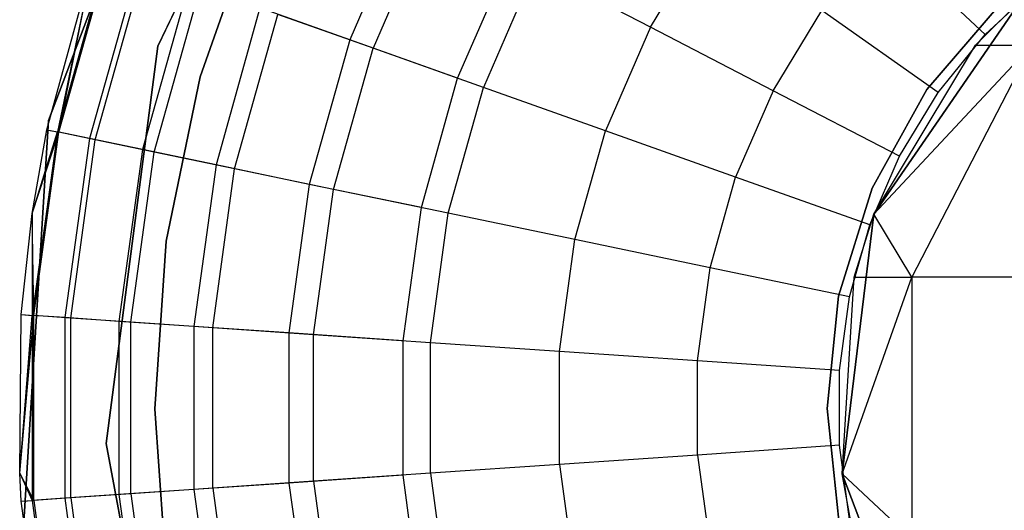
# Model space of a CAD drawing. Extents: x -28.1 to 0, y 0 to 28.1.
# Tile 17 of 215: x -28.148 to -27.794, y 14.037 to 14.214. Entities that reach past the tile are written whole.
import ezdxf

# ---------------------------------------------------------------- set-up
doc = ezdxf.new("R2010")
doc.units = 0
doc.header["$MEASUREMENT"] = 0
doc.layers.get('0').update_dxf_attribs({"color": 13, "linetype": 'CONTINUOUS'})

# ---------------------------------------------------------------- blocks, each defined once
blk = doc.blocks.new('ORTO_VIII_Z_ZAROWKA_OKAPO0')
at = {"color": 0}
for p, q in [((0.31123, 14.46593, 10.00781), (0.37308, 14.5961, 10.00781)), ((0.37308, 14.5961, 3.3149), (0.31123, 14.46593, 3.3149)), ((0.37308, 14.5961, 3.3149), (0.31123, 14.46593, 3.3149)), ((0.31123, 14.46593, 10.00781), (0.37308, 14.5961, 10.00781)), ((0.3238, 14.57639, 10.00781), (0.27194, 14.43916, 10.00781)), ((0.27194, 14.43916, 3.3149), (0.3238, 14.57639, 3.3149)), ((0.3238, 14.57639, 10.00781), (0.27194, 14.43916, 10.00781)), ((0.27194, 14.43916, 3.3149), (0.3238, 14.57639, 3.3149)), ((0.40187, 14.51774, 10.02262), (0.38036, 14.46822, 10.02262)), ((0.40187, 14.51774, 10.02262), (0.38036, 14.46822, 10.02262)), ((0.34672, 14.51196, 3.47238), (0.32651, 14.45498, 3.47238)), ((0.32651, 14.45498, 3.43301), (0.34672, 14.51196, 3.43301)), ((0.34672, 14.51196, 3.47238), (0.32651, 14.45498, 3.47238)), ((0.32651, 14.45498, 3.43301), (0.34672, 14.51196, 3.43301)), ((0.40978, 14.51364, 12.20857), (0.38875, 14.46524, 12.20857)), ((0.40978, 14.51364, 12.20857), (0.38875, 14.46524, 12.20857)), ((0.48863, 14.47278, 12.25984), (0.50975, 14.50751, 12.25984)), ((0.48863, 14.47278, 12.25984), (0.50975, 14.50751, 12.25984)), ((0.60921, 14.47012, 12.27765), (0.57174, 14.50511, 12.27316)), ((0.60921, 14.47012, 12.27765), (0.57174, 14.50511, 12.27316)), ((0.29308, 14.49924, 10.32419), (0.2751, 14.43508, 10.32419)), ((0.29308, 14.49924, 10.32419), (0.2751, 14.43508, 10.32419)), ((0.27564, 14.43497, 12.03365), (0.29359, 14.49906, 12.03365)), ((0.27564, 14.43497, 12.03365), (0.29359, 14.49906, 12.03365)), ((0.41921, 14.45441, 9.95481), (0.43847, 14.49877, 9.95481)), ((0.41921, 14.45441, 9.95481), (0.43847, 14.49877, 9.95481)), ((0.27125, 14.43588, 10.40345), (0.28802, 14.49671, 10.40345)), ((0.27125, 14.43588, 11.98237), (0.28802, 14.49671, 11.98237)), ((0.27125, 14.43588, 10.40345), (0.28802, 14.49671, 10.40345)), ((0.27125, 14.43588, 11.98237), (0.28802, 14.49671, 11.98237)), ((0.28802, 14.49671, 10.40345), (0.2751, 14.43508, 10.32419)), ((0.28802, 14.49671, 10.40345), (0.2751, 14.43508, 10.32419)), ((0.27564, 14.43497, 12.03365), (0.28802, 14.49671, 11.98237)), ((0.27564, 14.43497, 12.03365), (0.28802, 14.49671, 11.98237)), ((0.30418, 14.49529, 10.24572), (0.28664, 14.43268, 10.24572)), ((0.30418, 14.49529, 10.24572), (0.28664, 14.43268, 10.24572)), ((0.28868, 14.43226, 12.08336), (0.30615, 14.4946, 12.08336)), ((0.28868, 14.43226, 12.08336), (0.30615, 14.4946, 12.08336)), ((0.44721, 14.49424, 12.23809), (0.42848, 14.45112, 12.23809)), ((0.44721, 14.49424, 12.23809), (0.42848, 14.45112, 12.23809)), ((0.48863, 14.47278, 12.25984), (0.44721, 14.49424, 12.23809)), ((0.48863, 14.47278, 12.25984), (0.44721, 14.49424, 12.23809)), ((0.32256, 14.48876, 10.16879), (0.30573, 14.42872, 10.16879)), ((0.32256, 14.48876, 10.16879), (0.30573, 14.42872, 10.16879)), ((0.30998, 14.42783, 12.13001), (0.32664, 14.48731, 12.13001)), ((0.30998, 14.42783, 12.13001), (0.32664, 14.48731, 12.13001)), ((0.60921, 14.47012, 12.27765), (0.62885, 14.48845, 12.27765)), ((0.60921, 14.47012, 12.27765), (0.62885, 14.48845, 12.27765)), ((0.62254, 14.4831, 7.64954), (0.56902, 14.40556, 7.64954)), ((0.56902, 14.40556, 7.64954), (0.62254, 14.4831, 2.13773)), ((0.56902, 14.40556, 7.64954), (0.62254, 14.4831, 2.13773)), ((0.62254, 14.4831, 7.64954), (0.56902, 14.40556, 7.64954)), ((0.58821, 14.45036, 3.47238), (0.61465, 14.4812, 3.47238)), ((0.61465, 14.4812, 3.43301), (0.58821, 14.45036, 3.43301)), ((0.61465, 14.4812, 3.43301), (0.58821, 14.45036, 3.43301)), ((0.58821, 14.45036, 3.47238), (0.61465, 14.4812, 3.47238)), ((0.60573, 14.46629, 2.13773), (0.62254, 14.4831, 2.13773)), ((0.60573, 14.46629, 2.13773), (0.62254, 14.4831, 2.13773)), ((0.34803, 14.47971, 10.09418), (0.33221, 14.42321, 10.09418)), ((0.34803, 14.47971, 10.09418), (0.33221, 14.42321, 10.09418)), ((0.33888, 14.42183, 12.17217), (0.35446, 14.47742, 12.17217)), ((0.33888, 14.42183, 12.17217), (0.35446, 14.47742, 12.17217)), ((0.38036, 14.46822, 10.02262), (0.34803, 14.47971, 10.09418)), ((0.38036, 14.46822, 10.02262), (0.34803, 14.47971, 10.09418)), ((0.38875, 14.46524, 12.20857), (0.35446, 14.47742, 12.17217)), ((0.38875, 14.46524, 12.20857), (0.35446, 14.47742, 12.17217)), ((0.53277, 14.44991, 12.27316), (0.55037, 14.47885, 12.27316)), ((0.53277, 14.44991, 12.27316), (0.55037, 14.47885, 12.27316)), ((0.59226, 14.44928, 12.27765), (0.55037, 14.47885, 12.27316)), ((0.59226, 14.44928, 12.27765), (0.55037, 14.47885, 12.27316)), ((0.48863, 14.47278, 12.25984), (0.47244, 14.4355, 12.25984)), ((0.48863, 14.47278, 12.25984), (0.47244, 14.4355, 12.25984)), ((0.53277, 14.44991, 12.27316), (0.48863, 14.47278, 12.25984)), ((0.53277, 14.44991, 12.27316), (0.48863, 14.47278, 12.25984)), ((0.59226, 14.44928, 12.27765), (0.60921, 14.47012, 12.27765)), ((0.59226, 14.44928, 12.27765), (0.60921, 14.47012, 12.27765)), ((0.29263, 14.32302, 10.00781), (0.31123, 14.46593, 10.00781)), ((0.31123, 14.46593, 3.3149), (0.29263, 14.32302, 3.3149)), ((0.31123, 14.46593, 3.3149), (0.29263, 14.32302, 3.3149)), ((0.29263, 14.32302, 10.00781), (0.31123, 14.46593, 10.00781)), ((0.31123, 14.46593, 3.3149), (0.31123, 14.46593, 10.00781)), ((0.31123, 14.46593, 3.3149), (0.31123, 14.46593, 10.00781)), ((0.38036, 14.46822, 10.02262), (0.36579, 14.41623, 10.02262)), ((0.38036, 14.46822, 10.02262), (0.36579, 14.41623, 10.02262)), ((0.41921, 14.45441, 9.95481), (0.38036, 14.46822, 10.02262)), ((0.41921, 14.45441, 9.95481), (0.38036, 14.46822, 10.02262)), ((0.56902, 14.40556, 2.13773), (0.62592, 14.46629, 1.90705)), ((0.56902, 14.40556, 2.13773), (0.62592, 14.46629, 1.90705)), ((0.56902, 14.40556, 2.13773), (0.60573, 14.46629, 2.13773)), ((0.56902, 14.40556, 7.64954), (0.60573, 14.46629, 2.13773)), ((0.56902, 14.40556, 2.13773), (0.60573, 14.46629, 2.13773)), ((0.56902, 14.40556, 7.64954), (0.60573, 14.46629, 2.13773)), ((0.62592, 14.46629, 1.90705), (0.5828, 14.38286, 1.89944)), ((0.62592, 14.46629, 1.90705), (0.5828, 14.38286, 1.89944)), ((0.60573, 14.46629, 2.13773), (0.62592, 14.46629, 1.90705)), ((0.60573, 14.46629, 2.13773), (0.62592, 14.46629, 1.90705)), ((0.37452, 14.41442, 12.20857), (0.38875, 14.46524, 12.20857)), ((0.37452, 14.41442, 12.20857), (0.38875, 14.46524, 12.20857)), ((0.42848, 14.45112, 12.23809), (0.38875, 14.46524, 12.20857)), ((0.42848, 14.45112, 12.23809), (0.38875, 14.46524, 12.20857)), ((0.32651, 14.45498, 3.47238), (0.31425, 14.39579, 3.47238)), ((0.31425, 14.39579, 3.43301), (0.32651, 14.45498, 3.43301)), ((0.32651, 14.45498, 3.47238), (0.31425, 14.39579, 3.47238)), ((0.31425, 14.39579, 3.43301), (0.32651, 14.45498, 3.43301)), ((0.32651, 14.45498, 3.47238), (0.32651, 14.45498, 3.43301)), ((0.32651, 14.45498, 3.47238), (0.32651, 14.45498, 3.43301)), ((0.40616, 14.40785, 9.95481), (0.41921, 14.45441, 9.95481)), ((0.40616, 14.40785, 9.95481), (0.41921, 14.45441, 9.95481)), ((0.4158, 14.40584, 12.23809), (0.42848, 14.45112, 12.23809)), ((0.4158, 14.40584, 12.23809), (0.42848, 14.45112, 12.23809)), ((0.47244, 14.4355, 12.25984), (0.42848, 14.45112, 12.23809)), ((0.47244, 14.4355, 12.25984), (0.42848, 14.45112, 12.23809)), ((0.53277, 14.44991, 12.27316), (0.51928, 14.41885, 12.27316)), ((0.53277, 14.44991, 12.27316), (0.51928, 14.41885, 12.27316)), ((0.5783, 14.42632, 12.27765), (0.53277, 14.44991, 12.27316)), ((0.5783, 14.42632, 12.27765), (0.53277, 14.44991, 12.27316)), ((0.56851, 14.41482, 3.47238), (0.58821, 14.45036, 3.47238)), ((0.58821, 14.45036, 3.43301), (0.56851, 14.41482, 3.43301)), ((0.58821, 14.45036, 3.43301), (0.56851, 14.41482, 3.43301)), ((0.56851, 14.41482, 3.47238), (0.58821, 14.45036, 3.47238)), ((0.5783, 14.42632, 12.27765), (0.59226, 14.44928, 12.27765)), ((0.5783, 14.42632, 12.27765), (0.59226, 14.44928, 12.27765)), ((0.58821, 14.45036, 3.43301), (0.58821, 14.45036, 3.47238)), ((0.58821, 14.45036, 3.43301), (0.58821, 14.45036, 3.47238)), ((0.27194, 14.43916, 10.00781), (0.26284, 14.29275, 10.00781)), ((0.26284, 14.29275, 3.3149), (0.27194, 14.43916, 3.3149)), ((0.27194, 14.43916, 10.00781), (0.26284, 14.29275, 10.00781)), ((0.26284, 14.29275, 3.3149), (0.27194, 14.43916, 3.3149)), ((0.27194, 14.43916, 10.00781), (0.27194, 14.43916, 3.3149)), ((0.27194, 14.43916, 10.00781), (0.27194, 14.43916, 3.3149)), ((0.26596, 14.40579, 10.40345), (0.27125, 14.43588, 10.40345)), ((0.26596, 14.40579, 11.98237), (0.27125, 14.43588, 11.98237)), ((0.26596, 14.40579, 10.40345), (0.27125, 14.43588, 10.40345)), ((0.26596, 14.40579, 11.98237), (0.27125, 14.43588, 11.98237)), ((0.26596, 14.40579, 10.40345), (0.2751, 14.43508, 10.32419)), ((0.26596, 14.40579, 10.40345), (0.2751, 14.43508, 10.32419)), ((0.26596, 14.40579, 11.98237), (0.27564, 14.43497, 12.03365)), ((0.26596, 14.40579, 11.98237), (0.27564, 14.43497, 12.03365)), ((0.2751, 14.43508, 10.32419), (0.26603, 14.36907, 10.32419)), ((0.2751, 14.43508, 10.32419), (0.26603, 14.36907, 10.32419)), ((0.26658, 14.36903, 12.03365), (0.27564, 14.43497, 12.03365)), ((0.26658, 14.36903, 12.03365), (0.27564, 14.43497, 12.03365)), ((0.27125, 14.43588, 10.40345), (0.2751, 14.43508, 10.32419)), ((0.27125, 14.43588, 10.40345), (0.2751, 14.43508, 10.32419)), ((0.27125, 14.43588, 11.98237), (0.27125, 14.43588, 10.40345)), ((0.27125, 14.43588, 11.98237), (0.27125, 14.43588, 10.40345)), ((0.27125, 14.43588, 11.98237), (0.27564, 14.43497, 12.03365)), ((0.27125, 14.43588, 11.98237), (0.27564, 14.43497, 12.03365)), ((0.28664, 14.43268, 10.24572), (0.2751, 14.43508, 10.32419)), ((0.28664, 14.43268, 10.24572), (0.2751, 14.43508, 10.32419)), ((0.28868, 14.43226, 12.08336), (0.27564, 14.43497, 12.03365)), ((0.28868, 14.43226, 12.08336), (0.27564, 14.43497, 12.03365)), ((0.46147, 14.39635, 12.25984), (0.47244, 14.4355, 12.25984)), ((0.46147, 14.39635, 12.25984), (0.47244, 14.4355, 12.25984)), ((0.51928, 14.41885, 12.27316), (0.47244, 14.4355, 12.25984)), ((0.51928, 14.41885, 12.27316), (0.47244, 14.4355, 12.25984)), ((0.28664, 14.43268, 10.24572), (0.27778, 14.36827, 10.24572)), ((0.28664, 14.43268, 10.24572), (0.27778, 14.36827, 10.24572)), ((0.27987, 14.36813, 12.08336), (0.28868, 14.43226, 12.08336)), ((0.27987, 14.36813, 12.08336), (0.28868, 14.43226, 12.08336)), ((0.30573, 14.42872, 10.16879), (0.28664, 14.43268, 10.24572)), ((0.30573, 14.42872, 10.16879), (0.28664, 14.43268, 10.24572)), ((0.30998, 14.42783, 12.13001), (0.28868, 14.43226, 12.08336)), ((0.30998, 14.42783, 12.13001), (0.28868, 14.43226, 12.08336)), ((0.30573, 14.42872, 10.16879), (0.29724, 14.36694, 10.16879)), ((0.30573, 14.42872, 10.16879), (0.29724, 14.36694, 10.16879)), ((0.30157, 14.36664, 12.13001), (0.30998, 14.42783, 12.13001)), ((0.30157, 14.36664, 12.13001), (0.30998, 14.42783, 12.13001)), ((0.33221, 14.42321, 10.09418), (0.30573, 14.42872, 10.16879)), ((0.33221, 14.42321, 10.09418), (0.30573, 14.42872, 10.16879)), ((0.33888, 14.42183, 12.17217), (0.30998, 14.42783, 12.13001)), ((0.33888, 14.42183, 12.17217), (0.30998, 14.42783, 12.13001)), ((0.33221, 14.42321, 10.09418), (0.32422, 14.36509, 10.09418)), ((0.33221, 14.42321, 10.09418), (0.32422, 14.36509, 10.09418)), ((0.36579, 14.41623, 10.02262), (0.33221, 14.42321, 10.09418)), ((0.36579, 14.41623, 10.02262), (0.33221, 14.42321, 10.09418)), ((0.56759, 14.40168, 12.27765), (0.5783, 14.42632, 12.27765)), ((0.56759, 14.40168, 12.27765), (0.5783, 14.42632, 12.27765)), ((0.33102, 14.36463, 12.17217), (0.33888, 14.42183, 12.17217)), ((0.33102, 14.36463, 12.17217), (0.33888, 14.42183, 12.17217)), ((0.37452, 14.41442, 12.20857), (0.33888, 14.42183, 12.17217)), ((0.37452, 14.41442, 12.20857), (0.33888, 14.42183, 12.17217)), ((0.36579, 14.41623, 10.02262), (0.35844, 14.36275, 10.02262)), ((0.36579, 14.41623, 10.02262), (0.35844, 14.36275, 10.02262)), ((0.40616, 14.40785, 9.95481), (0.36579, 14.41623, 10.02262)), ((0.40616, 14.40785, 9.95481), (0.36579, 14.41623, 10.02262)), ((0.51014, 14.38624, 12.27316), (0.51928, 14.41885, 12.27316)), ((0.51014, 14.38624, 12.27316), (0.51928, 14.41885, 12.27316)), ((0.56759, 14.40168, 12.27765), (0.51928, 14.41885, 12.27316)), ((0.56759, 14.40168, 12.27765), (0.51928, 14.41885, 12.27316)), ((0.36733, 14.36214, 12.20857), (0.37452, 14.41442, 12.20857)), ((0.36733, 14.36214, 12.20857), (0.37452, 14.41442, 12.20857)), ((0.4158, 14.40584, 12.23809), (0.37452, 14.41442, 12.20857)), ((0.4158, 14.40584, 12.23809), (0.37452, 14.41442, 12.20857)), ((0.55638, 14.37605, 3.47238), (0.56851, 14.41482, 3.47238)), ((0.56851, 14.41482, 3.43301), (0.55638, 14.37605, 3.43301)), ((0.56851, 14.41482, 3.43301), (0.55638, 14.37605, 3.43301)), ((0.55638, 14.37605, 3.47238), (0.56851, 14.41482, 3.47238)), ((0.56851, 14.41482, 3.43301), (0.56851, 14.41482, 3.47238)), ((0.56851, 14.41482, 3.43301), (0.56851, 14.41482, 3.47238)), ((0.2621, 14.36934, 10.40345), (0.26596, 14.40579, 10.40345)), ((0.2621, 14.36934, 11.98237), (0.26596, 14.40579, 11.98237)), ((0.2621, 14.36934, 10.40345), (0.26596, 14.40579, 10.40345)), ((0.2621, 14.36934, 11.98237), (0.26596, 14.40579, 11.98237)), ((0.26596, 14.40579, 10.40345), (0.26603, 14.36907, 10.32419)), ((0.26596, 14.40579, 10.40345), (0.26603, 14.36907, 10.32419)), ((0.26596, 14.40579, 11.98237), (0.26596, 14.40579, 10.40345)), ((0.26596, 14.40579, 11.98237), (0.26596, 14.40579, 10.40345)), ((0.26658, 14.36903, 12.03365), (0.26596, 14.40579, 11.98237)), ((0.26658, 14.36903, 12.03365), (0.26596, 14.40579, 11.98237)), ((0.39957, 14.35994, 9.95481), (0.40616, 14.40785, 9.95481)), ((0.39957, 14.35994, 9.95481), (0.40616, 14.40785, 9.95481)), ((0.40939, 14.35926, 12.23809), (0.4158, 14.40584, 12.23809)), ((0.40939, 14.35926, 12.23809), (0.4158, 14.40584, 12.23809)), ((0.46147, 14.39635, 12.25984), (0.4158, 14.40584, 12.23809)), ((0.46147, 14.39635, 12.25984), (0.4158, 14.40584, 12.23809)), ((0.56902, 14.40556, 7.64954), (0.55766, 14.31203, 7.64954)), ((0.55766, 14.31203, 7.64954), (0.56902, 14.40556, 2.13773)), ((0.55766, 14.31203, 7.64954), (0.56902, 14.40556, 2.13773)), ((0.56902, 14.40556, 7.64954), (0.55766, 14.31203, 7.64954)), ((0.56195, 14.38286, 2.13773), (0.56902, 14.40556, 2.13773)), ((0.56195, 14.38286, 2.13773), (0.56902, 14.40556, 2.13773)), ((0.5828, 14.38286, 1.89944), (0.56902, 14.40556, 2.13773)), ((0.5828, 14.38286, 1.89944), (0.56902, 14.40556, 2.13773)), ((0.56902, 14.40556, 7.64954), (0.56902, 14.40556, 2.13773)), ((0.56902, 14.40556, 7.64954), (0.56902, 14.40556, 2.13773)), ((0.56035, 14.37581, 12.27765), (0.56759, 14.40168, 12.27765)), ((0.56035, 14.37581, 12.27765), (0.56759, 14.40168, 12.27765)), ((0.31425, 14.39579, 3.47238), (0.31017, 14.33548, 3.47238)), ((0.31017, 14.33548, 3.43301), (0.31425, 14.39579, 3.43301)), ((0.31017, 14.33548, 3.43301), (0.31425, 14.39579, 3.43301)), ((0.31425, 14.39579, 3.47238), (0.31017, 14.33548, 3.47238)), ((0.31425, 14.39579, 3.47238), (0.31425, 14.39579, 3.43301)), ((0.31425, 14.39579, 3.47238), (0.31425, 14.39579, 3.43301)), ((0.45593, 14.35608, 12.25984), (0.46147, 14.39635, 12.25984)), ((0.45593, 14.35608, 12.25984), (0.46147, 14.39635, 12.25984)), ((0.51014, 14.38624, 12.27316), (0.46147, 14.39635, 12.25984)), ((0.51014, 14.38624, 12.27316), (0.46147, 14.39635, 12.25984)), ((0.50553, 14.35269, 12.27316), (0.51014, 14.38624, 12.27316)), ((0.50553, 14.35269, 12.27316), (0.51014, 14.38624, 12.27316)), ((0.56035, 14.37581, 12.27765), (0.51014, 14.38624, 12.27316)), ((0.56035, 14.37581, 12.27765), (0.51014, 14.38624, 12.27316)), ((0.55766, 14.31203, 2.13773), (0.5828, 14.38286, 1.89944)), ((0.55766, 14.31203, 2.13773), (0.5828, 14.38286, 1.89944)), ((0.55766, 14.31203, 2.13773), (0.56195, 14.38286, 2.13773)), ((0.55766, 14.31203, 7.64954), (0.56195, 14.38286, 2.13773)), ((0.55766, 14.31203, 2.13773), (0.56195, 14.38286, 2.13773)), ((0.55766, 14.31203, 7.64954), (0.56195, 14.38286, 2.13773)), ((0.56195, 14.38286, 2.13773), (0.5828, 14.38286, 1.89944)), ((0.56195, 14.38286, 2.13773), (0.5828, 14.38286, 1.89944)), ((0.5828, 14.38286, 1.89944), (0.5828, 14.28865, 1.89944)), ((0.6447, 14.38286, 1.6684), (0.5828, 14.38286, 1.89944)), ((0.6447, 14.38286, 1.6684), (0.5828, 14.38286, 1.89944)), ((0.5828, 14.38286, 1.89944), (0.5828, 14.28865, 1.89944)), ((0.55229, 14.33563, 3.47238), (0.55638, 14.37605, 3.47238)), ((0.55638, 14.37605, 3.43301), (0.55229, 14.33563, 3.43301)), ((0.55638, 14.37605, 3.43301), (0.55229, 14.33563, 3.43301)), ((0.55229, 14.33563, 3.47238), (0.55638, 14.37605, 3.47238)), ((0.55638, 14.37605, 3.43301), (0.55638, 14.37605, 3.47238)), ((0.55638, 14.37605, 3.43301), (0.55638, 14.37605, 3.47238)), ((0.55669, 14.34919, 12.27765), (0.56035, 14.37581, 12.27765)), ((0.55669, 14.34919, 12.27765), (0.56035, 14.37581, 12.27765)), ((0.26151, 14.31234, 10.40345), (0.2621, 14.36934, 10.40345)), ((0.26151, 14.31234, 11.98237), (0.2621, 14.36934, 11.98237)), ((0.26151, 14.31234, 10.40345), (0.2621, 14.36934, 10.40345)), ((0.26151, 14.31234, 11.98237), (0.2621, 14.36934, 11.98237)), ((0.26151, 14.31234, 10.40345), (0.26603, 14.36907, 10.32419)), ((0.26151, 14.31234, 10.40345), (0.26603, 14.36907, 10.32419)), ((0.26151, 14.31234, 11.98237), (0.26658, 14.36903, 12.03365)), ((0.26151, 14.31234, 11.98237), (0.26658, 14.36903, 12.03365)), ((0.2621, 14.36934, 10.40345), (0.26603, 14.36907, 10.32419)), ((0.2621, 14.36934, 10.40345), (0.26603, 14.36907, 10.32419)), ((0.2621, 14.36934, 11.98237), (0.2621, 14.36934, 10.40345)), ((0.2621, 14.36934, 11.98237), (0.2621, 14.36934, 10.40345)), ((0.2621, 14.36934, 11.98237), (0.26658, 14.36903, 12.03365)), ((0.2621, 14.36934, 11.98237), (0.26658, 14.36903, 12.03365)), ((0.26603, 14.36907, 10.32419), (0.26603, 14.30244, 10.32419)), ((0.27778, 14.36827, 10.24572), (0.26603, 14.36907, 10.32419)), ((0.26603, 14.36907, 10.32419), (0.26603, 14.30244, 10.32419)), ((0.27778, 14.36827, 10.24572), (0.26603, 14.36907, 10.32419)), ((0.26658, 14.30248, 12.03365), (0.26658, 14.36903, 12.03365)), ((0.26658, 14.30248, 12.03365), (0.26658, 14.36903, 12.03365)), ((0.27987, 14.36813, 12.08336), (0.26658, 14.36903, 12.03365)), ((0.27987, 14.36813, 12.08336), (0.26658, 14.36903, 12.03365)), ((0.27778, 14.36827, 10.24572), (0.27778, 14.30325, 10.24572)), ((0.29724, 14.36694, 10.16879), (0.27778, 14.36827, 10.24572)), ((0.27778, 14.36827, 10.24572), (0.27778, 14.30325, 10.24572)), ((0.29724, 14.36694, 10.16879), (0.27778, 14.36827, 10.24572)), ((0.27987, 14.30339, 12.08336), (0.27987, 14.36813, 12.08336)), ((0.27987, 14.30339, 12.08336), (0.27987, 14.36813, 12.08336)), ((0.30157, 14.36664, 12.13001), (0.27987, 14.36813, 12.08336)), ((0.30157, 14.36664, 12.13001), (0.27987, 14.36813, 12.08336)), ((0.29724, 14.36694, 10.16879), (0.29724, 14.30458, 10.16879)), ((0.32422, 14.36509, 10.09418), (0.29724, 14.36694, 10.16879)), ((0.29724, 14.36694, 10.16879), (0.29724, 14.30458, 10.16879)), ((0.32422, 14.36509, 10.09418), (0.29724, 14.36694, 10.16879)), ((0.30157, 14.30487, 12.13001), (0.30157, 14.36664, 12.13001)), ((0.30157, 14.30487, 12.13001), (0.30157, 14.36664, 12.13001)), ((0.33102, 14.36463, 12.17217), (0.30157, 14.36664, 12.13001)), ((0.33102, 14.36463, 12.17217), (0.30157, 14.36664, 12.13001)), ((0.32422, 14.36509, 10.09418), (0.32422, 14.30642, 10.09418)), ((0.35844, 14.36275, 10.02262), (0.32422, 14.36509, 10.09418)), ((0.32422, 14.36509, 10.09418), (0.32422, 14.30642, 10.09418)), ((0.35844, 14.36275, 10.02262), (0.32422, 14.36509, 10.09418)), ((0.33102, 14.30689, 12.17217), (0.33102, 14.36463, 12.17217)), ((0.33102, 14.30689, 12.17217), (0.33102, 14.36463, 12.17217)), ((0.36733, 14.36214, 12.20857), (0.33102, 14.36463, 12.17217)), ((0.36733, 14.36214, 12.20857), (0.33102, 14.36463, 12.17217)), ((0.35844, 14.36275, 10.02262), (0.35844, 14.30876, 10.02262)), ((0.39957, 14.35994, 9.95481), (0.35844, 14.36275, 10.02262)), ((0.35844, 14.36275, 10.02262), (0.35844, 14.30876, 10.02262)), ((0.39957, 14.35994, 9.95481), (0.35844, 14.36275, 10.02262)), ((0.36733, 14.30937, 12.20857), (0.36733, 14.36214, 12.20857)), ((0.36733, 14.30937, 12.20857), (0.36733, 14.36214, 12.20857)), ((0.40939, 14.35926, 12.23809), (0.36733, 14.36214, 12.20857)), ((0.40939, 14.35926, 12.23809), (0.36733, 14.36214, 12.20857)), ((0.39957, 14.31158, 9.95481), (0.39957, 14.35994, 9.95481)), ((0.39957, 14.31158, 9.95481), (0.39957, 14.35994, 9.95481)), ((0.40939, 14.31225, 12.23809), (0.40939, 14.35926, 12.23809)), ((0.40939, 14.31225, 12.23809), (0.40939, 14.35926, 12.23809)), ((0.45593, 14.35608, 12.25984), (0.40939, 14.35926, 12.23809)), ((0.45593, 14.35608, 12.25984), (0.40939, 14.35926, 12.23809)), ((0.45593, 14.31543, 12.25984), (0.45593, 14.35608, 12.25984)), ((0.45593, 14.31543, 12.25984), (0.45593, 14.35608, 12.25984)), ((0.50553, 14.35269, 12.27316), (0.45593, 14.35608, 12.25984)), ((0.50553, 14.35269, 12.27316), (0.45593, 14.35608, 12.25984)), ((0.50553, 14.31882, 12.27316), (0.50553, 14.35269, 12.27316)), ((0.50553, 14.31882, 12.27316), (0.50553, 14.35269, 12.27316)), ((0.55669, 14.34919, 12.27765), (0.50553, 14.35269, 12.27316)), ((0.55669, 14.34919, 12.27765), (0.50553, 14.35269, 12.27316)), ((0.55669, 14.32232, 12.27765), (0.55669, 14.34919, 12.27765)), ((0.55669, 14.32232, 12.27765), (0.55669, 14.34919, 12.27765)), ((0.31017, 14.33548, 3.47238), (0.31433, 14.27517, 3.47238)), ((0.31433, 14.27517, 3.43301), (0.31017, 14.33548, 3.43301)), ((0.31017, 14.33548, 3.47238), (0.31017, 14.33548, 3.43301)), ((0.31017, 14.33548, 3.47238), (0.31433, 14.27517, 3.47238)), ((0.31017, 14.33548, 3.47238), (0.31017, 14.33548, 3.43301)), ((0.31433, 14.27517, 3.43301), (0.31017, 14.33548, 3.43301)), ((0.55643, 14.29521, 3.47238), (0.55229, 14.33563, 3.47238)), ((0.55229, 14.33563, 3.43301), (0.55643, 14.29521, 3.43301)), ((0.55229, 14.33563, 3.47238), (0.55229, 14.33563, 3.43301)), ((0.55229, 14.33563, 3.43301), (0.55643, 14.29521, 3.43301)), ((0.55229, 14.33563, 3.47238), (0.55229, 14.33563, 3.43301)), ((0.55643, 14.29521, 3.47238), (0.55229, 14.33563, 3.47238)), ((0.3191, 14.18135, 10.00781), (0.29263, 14.32302, 10.00781)), ((0.29263, 14.32302, 3.3149), (0.3191, 14.18135, 3.3149)), ((0.29263, 14.32302, 3.3149), (0.3191, 14.18135, 3.3149)), ((0.29263, 14.32302, 3.3149), (0.29263, 14.32302, 10.00781)), ((0.3191, 14.18135, 10.00781), (0.29263, 14.32302, 10.00781)), ((0.29263, 14.32302, 3.3149), (0.29263, 14.32302, 10.00781)), ((0.55669, 14.32232, 12.27765), (0.50553, 14.31882, 12.27316)), ((0.55669, 14.32232, 12.27765), (0.50553, 14.31882, 12.27316)), ((0.56035, 14.29571, 12.27765), (0.55669, 14.32232, 12.27765)), ((0.56035, 14.29571, 12.27765), (0.55669, 14.32232, 12.27765)), ((0.50553, 14.31882, 12.27316), (0.45593, 14.31543, 12.25984)), ((0.50553, 14.31882, 12.27316), (0.45593, 14.31543, 12.25984)), ((0.50553, 14.31882, 12.27316), (0.51014, 14.28527, 12.27316)), ((0.50553, 14.31882, 12.27316), (0.51014, 14.28527, 12.27316)), ((0.45593, 14.31543, 12.25984), (0.40939, 14.31225, 12.23809)), ((0.45593, 14.31543, 12.25984), (0.40939, 14.31225, 12.23809)), ((0.45593, 14.31543, 12.25984), (0.46147, 14.27516, 12.25984)), ((0.45593, 14.31543, 12.25984), (0.46147, 14.27516, 12.25984)), ((0.2621, 14.30217, 10.40345), (0.26151, 14.31234, 10.40345)), ((0.26151, 14.31234, 10.40345), (0.26603, 14.30244, 10.32419)), ((0.26151, 14.31234, 10.40345), (0.26603, 14.30244, 10.32419)), ((0.2621, 14.30217, 11.98237), (0.26151, 14.31234, 11.98237)), ((0.26151, 14.31234, 11.98237), (0.26151, 14.31234, 10.40345)), ((0.2621, 14.30217, 10.40345), (0.26151, 14.31234, 10.40345)), ((0.26151, 14.31234, 11.98237), (0.26151, 14.31234, 10.40345)), ((0.2621, 14.30217, 11.98237), (0.26151, 14.31234, 11.98237)), ((0.26658, 14.30248, 12.03365), (0.26151, 14.31234, 11.98237)), ((0.26658, 14.30248, 12.03365), (0.26151, 14.31234, 11.98237)), ((0.39957, 14.31158, 9.95481), (0.35844, 14.30876, 10.02262)), ((0.39957, 14.31158, 9.95481), (0.35844, 14.30876, 10.02262)), ((0.40939, 14.31225, 12.23809), (0.36733, 14.30937, 12.20857)), ((0.40939, 14.31225, 12.23809), (0.36733, 14.30937, 12.20857)), ((0.40616, 14.26366, 9.95481), (0.39957, 14.31158, 9.95481)), ((0.40616, 14.26366, 9.95481), (0.39957, 14.31158, 9.95481)), ((0.40939, 14.31225, 12.23809), (0.4158, 14.26567, 12.23809)), ((0.40939, 14.31225, 12.23809), (0.4158, 14.26567, 12.23809)), ((0.55766, 14.31203, 7.64954), (0.59107, 14.22393, 7.64954)), ((0.5828, 14.28865, 1.89944), (0.55766, 14.31203, 2.13773)), ((0.56195, 14.28865, 2.13773), (0.55766, 14.31203, 2.13773)), ((0.5828, 14.28865, 1.89944), (0.55766, 14.31203, 2.13773)), ((0.59107, 14.22393, 7.64954), (0.55766, 14.31203, 2.13773)), ((0.56195, 14.28865, 2.13773), (0.55766, 14.31203, 2.13773)), ((0.59107, 14.22393, 7.64954), (0.55766, 14.31203, 2.13773)), ((0.55766, 14.31203, 7.64954), (0.59107, 14.22393, 7.64954)), ((0.55766, 14.31203, 7.64954), (0.55766, 14.31203, 2.13773)), ((0.55766, 14.31203, 7.64954), (0.55766, 14.31203, 2.13773)), ((0.32422, 14.30642, 10.09418), (0.29724, 14.30458, 10.16879)), ((0.32422, 14.30642, 10.09418), (0.29724, 14.30458, 10.16879)), ((0.33102, 14.30689, 12.17217), (0.30157, 14.30487, 12.13001)), ((0.33102, 14.30689, 12.17217), (0.30157, 14.30487, 12.13001)), ((0.35844, 14.30876, 10.02262), (0.32422, 14.30642, 10.09418)), ((0.35844, 14.30876, 10.02262), (0.32422, 14.30642, 10.09418)), ((0.32422, 14.30642, 10.09418), (0.33221, 14.2483, 10.09418)), ((0.32422, 14.30642, 10.09418), (0.33221, 14.2483, 10.09418)), ((0.36733, 14.30937, 12.20857), (0.33102, 14.30689, 12.17217)), ((0.36733, 14.30937, 12.20857), (0.33102, 14.30689, 12.17217)), ((0.33102, 14.30689, 12.17217), (0.33888, 14.24968, 12.17217)), ((0.33102, 14.30689, 12.17217), (0.33888, 14.24968, 12.17217)), ((0.35844, 14.30876, 10.02262), (0.36579, 14.25528, 10.02262)), ((0.35844, 14.30876, 10.02262), (0.36579, 14.25528, 10.02262)), ((0.36733, 14.30937, 12.20857), (0.37452, 14.25709, 12.20857)), ((0.36733, 14.30937, 12.20857), (0.37452, 14.25709, 12.20857)), ((0.27778, 14.30325, 10.24572), (0.26603, 14.30244, 10.32419)), ((0.27778, 14.30325, 10.24572), (0.26603, 14.30244, 10.32419)), ((0.27987, 14.30339, 12.08336), (0.26658, 14.30248, 12.03365)), ((0.27987, 14.30339, 12.08336), (0.26658, 14.30248, 12.03365)), ((0.29724, 14.30458, 10.16879), (0.27778, 14.30325, 10.24572)), ((0.29724, 14.30458, 10.16879), (0.27778, 14.30325, 10.24572)), ((0.27778, 14.30325, 10.24572), (0.28664, 14.23883, 10.24572)), ((0.27778, 14.30325, 10.24572), (0.28664, 14.23883, 10.24572)), ((0.30157, 14.30487, 12.13001), (0.27987, 14.30339, 12.08336)), ((0.30157, 14.30487, 12.13001), (0.27987, 14.30339, 12.08336)), ((0.27987, 14.30339, 12.08336), (0.28868, 14.23925, 12.08336)), ((0.27987, 14.30339, 12.08336), (0.28868, 14.23925, 12.08336)), ((0.29724, 14.30458, 10.16879), (0.30573, 14.2428, 10.16879)), ((0.29724, 14.30458, 10.16879), (0.30573, 14.2428, 10.16879)), ((0.30157, 14.30487, 12.13001), (0.30998, 14.24368, 12.13001)), ((0.30157, 14.30487, 12.13001), (0.30998, 14.24368, 12.13001)), ((0.2621, 14.30217, 11.98237), (0.26658, 14.30248, 12.03365)), ((0.2621, 14.30217, 11.98237), (0.26658, 14.30248, 12.03365)), ((0.2621, 14.30217, 10.40345), (0.26603, 14.30244, 10.32419)), ((0.2621, 14.30217, 10.40345), (0.26603, 14.30244, 10.32419)), ((0.27125, 14.23563, 10.40345), (0.2621, 14.30217, 10.40345)), ((0.27125, 14.23563, 11.98237), (0.2621, 14.30217, 11.98237)), ((0.2621, 14.30217, 11.98237), (0.2621, 14.30217, 10.40345)), ((0.27125, 14.23563, 10.40345), (0.2621, 14.30217, 10.40345)), ((0.2621, 14.30217, 11.98237), (0.2621, 14.30217, 10.40345)), ((0.27125, 14.23563, 11.98237), (0.2621, 14.30217, 11.98237)), ((0.26603, 14.30244, 10.32419), (0.2751, 14.23643, 10.32419)), ((0.26603, 14.30244, 10.32419), (0.2751, 14.23643, 10.32419)), ((0.26658, 14.30248, 12.03365), (0.27564, 14.23654, 12.03365)), ((0.26658, 14.30248, 12.03365), (0.27564, 14.23654, 12.03365))]:
    blk.add_line(p, q, dxfattribs=at)

msp = doc.modelspace()

# ---------------------------------------------------------------- block references
at = {"color": 0}
msp.add_blockref('ORTO_VIII_Z_ZAROWKA_OKAPO0', (-28.41, -0.26151, -0.64167), dxfattribs=at)

doc.saveas('drawing.dxf')
